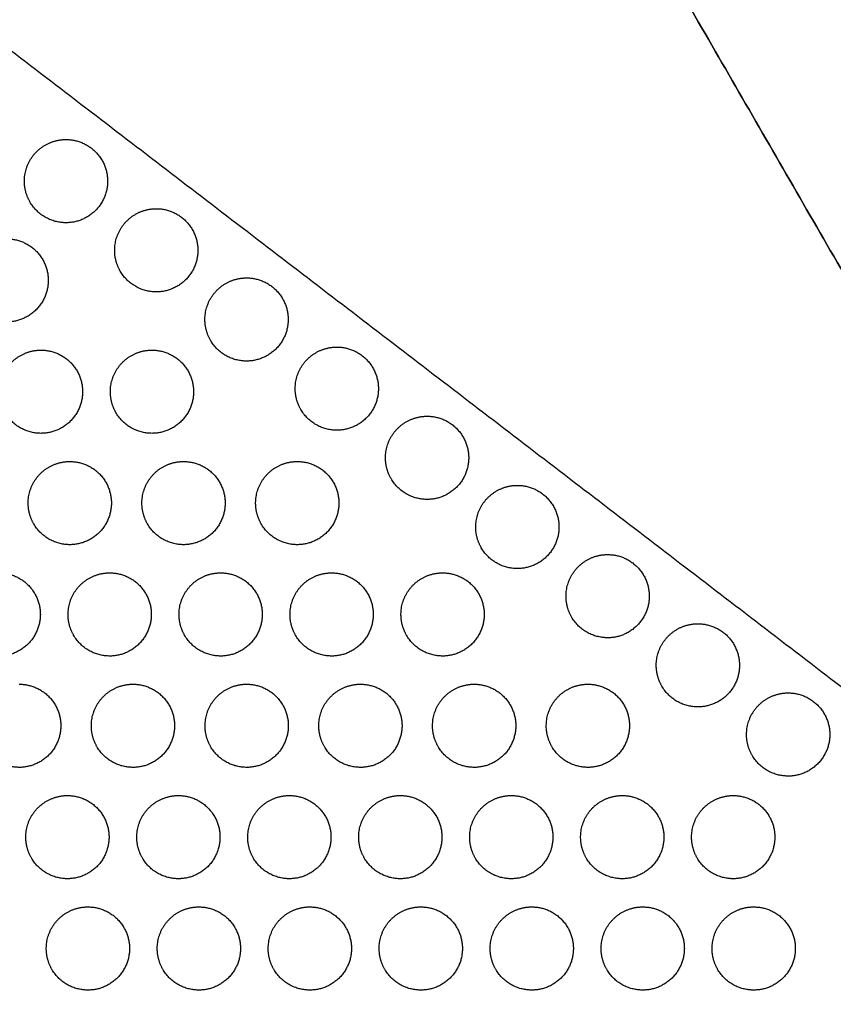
# Model space of a CAD drawing. Header units: millimetres. Extents: x -125 to 375, y 0 to 433.
# Tile 44 of 45: x 285 to 343, y 218 to 289. Entities that reach past the tile are written whole.
import ezdxf

# ---------------------------------------------------------------- set-up
doc = ezdxf.new("R2010")
doc.units = ezdxf.units.MM
doc.layers.add('Layer 01', color=18, linetype='Continuous', true_color=0x000000)

msp = doc.modelspace()

# ---------------------------------------------------------------- linework, layer by layer
at = {"layer": 'Layer 01'}
for points in [[(375, 216.506), (312.5, 324.76), (250, 433.013)], [(250, 433.013, 76), (312.5, 324.76, 76), (375, 216.506, 76)], [(375, 216.506, 76), (328.547, 252.113, 81.5), (282.095, 287.72, 87)]]:
    msp.add_open_spline(points, degree=2, dxfattribs=at)
at = {"layer": 'Layer 01', "extrusion": (-4.36714e-15, 0.152655, -0.988279)}
msp.add_rational_spline([(287.914, 279.896, 85.792), (290.914, 279.896, 85.792), (290.914, 276.896, 85.328), (290.914, 273.896, 84.865), (287.914, 273.896, 84.865), (286.182, 273.896, 84.865), (285.316, 275.396, 85.096)], [1, 0.707106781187, 1, 0.707106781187, 1, 0.807007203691, 0.868347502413], degree=2, knots=[0, 0, 0, 6.035579, 6.035579, 12.071157, 12.071157, 16.048112, 16.048112, 16.048112], dxfattribs=at)
at = {"layer": 'Layer 01', "extrusion": (-9.40278e-14, -0.152655, 0.988279)}
msp.add_rational_spline([(286.414, 279.494, 85.729), (287.11, 279.896, 85.792), (287.914, 279.896, 85.792)], [0.868347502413, 0.900099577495, 1], degree=2, dxfattribs=at)
at = {"layer": 'Layer 01', "extrusion": (-6.36009e-14, -0.152655, 0.988279)}
msp.add_rational_spline([(285.316, 275.396, 85.096), (284.914, 276.092, 85.204), (284.914, 276.896, 85.328), (284.914, 278.628, 85.596), (286.414, 279.494, 85.729)], [0.868347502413, 0.900099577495, 1, 0.807007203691, 0.868347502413], degree=2, knots=[16.048112, 16.048112, 16.048112, 18.106736, 18.106736, 21.596537, 21.596537, 21.596537], dxfattribs=at)
at = {"layer": 'Layer 01', "extrusion": (-9.14656e-17, -0.152655, 0.988279)}
msp.add_rational_spline([(294.422, 274.908, 85.021), (297.422, 274.908, 85.021), (297.422, 271.908, 84.558), (297.422, 268.908, 84.094), (294.422, 268.908, 84.094), (292.69, 268.908, 84.094), (291.824, 270.408, 84.326)], [1, 0.707106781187, 1, 0.707106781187, 1, 0.807007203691, 0.868347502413], degree=2, knots=[0, 0, 0, 6.035579, 6.035579, 12.071157, 12.071157, 16.048112, 16.048112, 16.048112], dxfattribs=at)
at = {"layer": 'Layer 01', "extrusion": (-1.59083e-14, -0.152655, 0.988279)}
msp.add_rational_spline([(292.922, 274.506, 84.959), (293.618, 274.908, 85.021), (294.422, 274.908, 85.021)], [0.868347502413, 0.900099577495, 1], degree=2, dxfattribs=at)
at = {"layer": 'Layer 01', "extrusion": (-7.68616e-15, -0.152655, 0.988279)}
msp.add_rational_spline([(291.824, 270.408, 84.326), (291.422, 271.104, 84.433), (291.422, 271.908, 84.558), (291.422, 273.64, 84.825), (292.922, 274.506, 84.959)], [0.868347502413, 0.900099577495, 1, 0.807007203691, 0.868347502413], degree=2, knots=[16.048112, 16.048112, 16.048112, 18.106736, 18.106736, 21.596537, 21.596537, 21.596537], dxfattribs=at)
at = {"layer": 'Layer 01', "extrusion": (-2.84019e-15, -0.152655, 0.988279)}
msp.add_rational_spline([(283.634, 272.738, 84.686), (286.634, 272.738, 84.686), (286.634, 269.738, 84.222), (286.634, 266.738, 83.759), (283.634, 266.738, 83.759), (281.902, 266.738, 83.759), (281.036, 268.238, 83.991)], [1, 0.707106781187, 1, 0.707106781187, 1, 0.807007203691, 0.868347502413], degree=2, knots=[0, 0, 0, 6.035579, 6.035579, 12.071157, 12.071157, 16.048112, 16.048112, 16.048112], dxfattribs=at)
at = {"layer": 'Layer 01', "extrusion": (-3.66752e-15, 0.152655, -0.988279)}
for points in [[(300.93, 269.919, 84.25), (303.93, 269.919, 84.25), (303.93, 266.919, 83.787), (303.93, 263.919, 83.324), (300.93, 263.919, 83.324), (299.198, 263.919, 83.324), (298.332, 265.419, 83.555)], [(304.016, 232.587, 78.484), (307.016, 232.587, 78.484), (307.016, 229.587, 78.02), (307.016, 226.587, 77.557), (304.016, 226.587, 77.557), (302.284, 226.587, 77.557), (301.418, 228.087, 77.789)]]:
    msp.add_rational_spline(points, [1, 0.707106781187, 1, 0.707106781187, 1, 0.807007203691, 0.868347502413], degree=2, knots=[0, 0, 0, 6.035579, 6.035579, 12.071157, 12.071157, 16.048112, 16.048112, 16.048112], dxfattribs=at)
at = {"layer": 'Layer 01', "extrusion": (6.32088e-14, -0.152655, 0.988279)}
for points in [[(299.43, 269.517, 84.188), (300.126, 269.919, 84.25), (300.93, 269.919, 84.25)], [(295.993, 224.154, 77.181), (296.689, 224.556, 77.243), (297.493, 224.556, 77.243)]]:
    msp.add_rational_spline(points, [0.868347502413, 0.900099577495, 1], degree=2, dxfattribs=at)
at = {"layer": 'Layer 01', "extrusion": (-7.41588e-14, -0.152655, 0.988279)}
msp.add_rational_spline([(298.332, 265.419, 83.555), (297.93, 266.115, 83.663), (297.93, 266.919, 83.787), (297.93, 268.651, 84.055), (299.43, 269.517, 84.188)], [0.868347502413, 0.900099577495, 1, 0.807007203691, 0.868347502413], degree=2, knots=[16.048112, 16.048112, 16.048112, 18.106736, 18.106736, 21.596537, 21.596537, 21.596537], dxfattribs=at)
at = {"layer": 'Layer 01', "extrusion": (-2.49062e-15, -0.152655, 0.988279)}
msp.add_rational_spline([(307.438, 264.931, 83.48), (310.438, 264.931, 83.48), (310.438, 261.931, 83.016), (310.438, 258.931, 82.553), (307.438, 258.931, 82.553), (305.706, 258.931, 82.553), (304.84, 260.431, 82.785)], [1, 0.707106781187, 1, 0.707106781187, 1, 0.807007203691, 0.868347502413], degree=2, knots=[0, 0, 0, 6.035579, 6.035579, 12.071157, 12.071157, 16.048112, 16.048112, 16.048112], dxfattribs=at)
at = {"layer": 'Layer 01', "extrusion": (3.49367e-14, -0.152655, 0.988279)}
msp.add_rational_spline([(305.938, 264.529, 83.418), (306.634, 264.931, 83.48), (307.438, 264.931, 83.48)], [0.868347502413, 0.900099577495, 1], degree=2, dxfattribs=at)
at = {"layer": 'Layer 01', "extrusion": (-5.00867e-14, -0.152655, 0.988279)}
msp.add_rational_spline([(283.513, 260.208, 82.75), (283.111, 260.904, 82.858), (283.111, 261.708, 82.982), (283.111, 263.44, 83.25), (284.611, 264.306, 83.383)], [0.868347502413, 0.900099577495, 1, 0.807007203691, 0.868347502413], degree=2, knots=[16.048112, 16.048112, 16.048112, 18.106736, 18.106736, 21.596537, 21.596537, 21.596537], dxfattribs=at)
at = {"layer": 'Layer 01', "extrusion": (2.17558e-15, -0.152655, 0.988279)}
msp.add_rational_spline([(286.111, 264.708, 83.445), (289.111, 264.708, 83.445), (289.111, 261.708, 82.982), (289.111, 258.708, 82.519), (286.111, 258.708, 82.519), (284.379, 258.708, 82.519), (283.513, 260.208, 82.75)], [1, 0.707106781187, 1, 0.707106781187, 1, 0.807007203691, 0.868347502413], degree=2, knots=[0, 0, 0, 6.035579, 6.035579, 12.071157, 12.071157, 16.048112, 16.048112, 16.048112], dxfattribs=at)
at = {"layer": 'Layer 01', "extrusion": (5.24051e-14, -0.152655, 0.988279)}
for points in [[(284.611, 264.306, 83.383), (285.307, 264.708, 83.445), (286.111, 264.708, 83.445)], [(305.563, 248.245, 80.903), (306.26, 248.647, 80.965), (307.063, 248.647, 80.965)]]:
    msp.add_rational_spline(points, [0.868347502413, 0.900099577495, 1], degree=2, dxfattribs=at)
at = {"layer": 'Layer 01', "extrusion": (-2.55924e-14, -0.152655, 0.988279)}
msp.add_rational_spline([(291.513, 260.208, 82.75), (291.111, 260.904, 82.858), (291.111, 261.708, 82.982), (291.111, 263.44, 83.25), (292.611, 264.306, 83.383)], [0.868347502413, 0.900099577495, 1, 0.807007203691, 0.868347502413], degree=2, knots=[16.048112, 16.048112, 16.048112, 18.106736, 18.106736, 21.596537, 21.596537, 21.596537], dxfattribs=at)
at = {"layer": 'Layer 01', "extrusion": (-1.27493e-15, -0.152655, 0.988279)}
msp.add_rational_spline([(294.111, 264.708, 83.445), (297.111, 264.708, 83.445), (297.111, 261.708, 82.982), (297.111, 258.708, 82.519), (294.111, 258.708, 82.519), (292.379, 258.708, 82.519), (291.513, 260.208, 82.75)], [1, 0.707106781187, 1, 0.707106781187, 1, 0.807007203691, 0.868347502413], degree=2, knots=[0, 0, 0, 6.035579, 6.035579, 12.071157, 12.071157, 16.048112, 16.048112, 16.048112], dxfattribs=at)
at = {"layer": 'Layer 01', "extrusion": (-3.74944e-14, -0.152655, 0.988279)}
msp.add_rational_spline([(292.611, 264.306, 83.383), (293.307, 264.708, 83.445), (294.111, 264.708, 83.445)], [0.868347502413, 0.900099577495, 1], degree=2, dxfattribs=at)
at = {"layer": 'Layer 01', "extrusion": (4.34141e-14, -0.152655, 0.988279)}
for points in [[(304.84, 260.431, 82.785), (304.438, 261.127, 82.892), (304.438, 261.931, 83.016), (304.438, 263.663, 83.284), (305.938, 264.529, 83.418)], [(304.465, 244.147, 80.27), (304.063, 244.843, 80.377), (304.063, 245.647, 80.501), (304.063, 247.379, 80.769), (305.563, 248.245, 80.903)]]:
    msp.add_rational_spline(points, [0.868347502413, 0.900099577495, 1, 0.807007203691, 0.868347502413], degree=2, knots=[16.048112, 16.048112, 16.048112, 18.106736, 18.106736, 21.596537, 21.596537, 21.596537], dxfattribs=at)
at = {"layer": 'Layer 01', "extrusion": (8.82643e-16, -0.152655, 0.988279)}
msp.add_rational_spline([(313.946, 259.942, 82.709), (316.946, 259.942, 82.709), (316.946, 256.942, 82.246), (316.946, 253.942, 81.783), (313.946, 253.942, 81.783), (312.214, 253.942, 81.783), (311.348, 255.442, 82.014)], [1, 0.707106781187, 1, 0.707106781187, 1, 0.807007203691, 0.868347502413], degree=2, knots=[0, 0, 0, 6.035579, 6.035579, 12.071157, 12.071157, 16.048112, 16.048112, 16.048112], dxfattribs=at)
at = {"layer": 'Layer 01', "extrusion": (1.08949e-13, -0.152655, 0.988279)}
msp.add_rational_spline([(312.446, 259.54, 82.647), (313.142, 259.942, 82.709), (313.946, 259.942, 82.709)], [0.868347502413, 0.900099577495, 1], degree=2, dxfattribs=at)
at = {"layer": 'Layer 01', "extrusion": (2.88865e-14, -0.152655, 0.988279)}
msp.add_rational_spline([(311.348, 255.442, 82.014), (310.946, 256.138, 82.122), (310.946, 256.942, 82.246), (310.946, 258.674, 82.513), (312.446, 259.54, 82.647)], [0.868347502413, 0.900099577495, 1, 0.807007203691, 0.868347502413], degree=2, knots=[16.048112, 16.048112, 16.048112, 18.106736, 18.106736, 21.596537, 21.596537, 21.596537], dxfattribs=at)
at = {"layer": 'Layer 01', "extrusion": (-3.23299e-15, 0.152655, -0.988279)}
msp.add_rational_spline([(288.187, 256.677, 82.205), (291.187, 256.677, 82.205), (291.187, 253.677, 81.742), (291.187, 250.677, 81.278), (288.187, 250.677, 81.278), (286.455, 250.677, 81.278), (285.589, 252.177, 81.51)], [1, 0.707106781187, 1, 0.707106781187, 1, 0.807007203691, 0.868347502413], degree=2, knots=[0, 0, 0, 6.035579, 6.035579, 12.071157, 12.071157, 16.048112, 16.048112, 16.048112], dxfattribs=at)
at = {"layer": 'Layer 01', "extrusion": (-1.2386e-13, -0.152655, 0.988279)}
msp.add_rational_spline([(286.687, 256.276, 82.143), (287.383, 256.677, 82.205), (288.187, 256.677, 82.205)], [0.868347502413, 0.900099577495, 1], degree=2, dxfattribs=at)
at = {"layer": 'Layer 01', "extrusion": (4.53337e-15, -0.152655, 0.988279)}
msp.add_rational_spline([(296.387, 256.677, 82.205), (299.387, 256.677, 82.205), (299.387, 253.677, 81.742), (299.387, 250.677, 81.278), (296.387, 250.677, 81.278), (294.655, 250.677, 81.278), (293.789, 252.177, 81.51)], [1, 0.707106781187, 1, 0.707106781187, 1, 0.807007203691, 0.868347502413], degree=2, knots=[0, 0, 0, 6.035579, 6.035579, 12.071157, 12.071157, 16.048112, 16.048112, 16.048112], dxfattribs=at)
at = {"layer": 'Layer 01', "extrusion": (-6.57664e-14, -0.152655, 0.988279)}
for points in [[(294.887, 256.276, 82.143), (295.583, 256.677, 82.205), (296.387, 256.677, 82.205)], [(291.24, 240.215, 79.662), (291.936, 240.617, 79.724), (292.74, 240.617, 79.724)]]:
    msp.add_rational_spline(points, [0.868347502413, 0.900099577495, 1], degree=2, dxfattribs=at)
at = {"layer": 'Layer 01', "extrusion": (-1.38732e-15, -0.152655, 0.988279)}
msp.add_rational_spline([(304.587, 256.677, 82.205), (307.587, 256.677, 82.205), (307.587, 253.677, 81.742), (307.587, 250.677, 81.278), (304.587, 250.677, 81.278), (302.855, 250.677, 81.278), (301.989, 252.177, 81.51)], [1, 0.707106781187, 1, 0.707106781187, 1, 0.807007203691, 0.868347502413], degree=2, knots=[0, 0, 0, 6.035579, 6.035579, 12.071157, 12.071157, 16.048112, 16.048112, 16.048112], dxfattribs=at)
at = {"layer": 'Layer 01', "extrusion": (-9.81561e-14, -0.152655, 0.988279)}
msp.add_rational_spline([(303.087, 256.276, 82.143), (303.783, 256.677, 82.205), (304.587, 256.677, 82.205)], [0.868347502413, 0.900099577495, 1], degree=2, dxfattribs=at)
at = {"layer": 'Layer 01', "extrusion": (-3.27718e-14, -0.152655, 0.988279)}
msp.add_rational_spline([(285.589, 252.177, 81.51), (285.187, 252.874, 81.618), (285.187, 253.677, 81.742), (285.187, 255.41, 82.009), (286.687, 256.276, 82.143)], [0.868347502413, 0.900099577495, 1, 0.807007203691, 0.868347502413], degree=2, knots=[16.048112, 16.048112, 16.048112, 18.106736, 18.106736, 21.596537, 21.596537, 21.596537], dxfattribs=at)
at = {"layer": 'Layer 01', "extrusion": (-1.37675e-14, -0.152655, 0.988279)}
msp.add_rational_spline([(293.789, 252.177, 81.51), (293.387, 252.874, 81.618), (293.387, 253.677, 81.742), (293.387, 255.41, 82.009), (294.887, 256.276, 82.143)], [0.868347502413, 0.900099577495, 1, 0.807007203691, 0.868347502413], degree=2, knots=[16.048112, 16.048112, 16.048112, 18.106736, 18.106736, 21.596537, 21.596537, 21.596537], dxfattribs=at)
at = {"layer": 'Layer 01', "extrusion": (-4.54413e-14, -0.152655, 0.988279)}
msp.add_rational_spline([(301.989, 252.177, 81.51), (301.587, 252.874, 81.618), (301.587, 253.677, 81.742), (301.587, 255.41, 82.009), (303.087, 256.276, 82.143)], [0.868347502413, 0.900099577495, 1, 0.807007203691, 0.868347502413], degree=2, knots=[16.048112, 16.048112, 16.048112, 18.106736, 18.106736, 21.596537, 21.596537, 21.596537], dxfattribs=at)
at = {"layer": 'Layer 01', "extrusion": (1.34035e-14, -0.152655, 0.988279)}
msp.add_rational_spline([(320.454, 254.954, 81.939), (323.454, 254.954, 81.939), (323.454, 251.954, 81.475), (323.454, 248.954, 81.012), (320.454, 248.954, 81.012), (318.722, 248.954, 81.012), (317.856, 250.454, 81.244)], [1, 0.707106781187, 1, 0.707106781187, 1, 0.807007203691, 0.868347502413], degree=2, knots=[0, 0, 0, 6.035579, 6.035579, 12.071157, 12.071157, 16.048112, 16.048112, 16.048112], dxfattribs=at)
at = {"layer": 'Layer 01', "extrusion": (-3.21032e-14, -0.152655, 0.988279)}
msp.add_rational_spline([(318.954, 254.552, 81.877), (319.65, 254.954, 81.939), (320.454, 254.954, 81.939)], [0.868347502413, 0.900099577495, 1], degree=2, dxfattribs=at)
at = {"layer": 'Layer 01', "extrusion": (-1.00511e-14, -0.152655, 0.988279)}
msp.add_rational_spline([(317.856, 250.454, 81.244), (317.454, 251.15, 81.351), (317.454, 251.954, 81.475), (317.454, 253.686, 81.743), (318.954, 254.552, 81.877)], [0.868347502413, 0.900099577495, 1, 0.807007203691, 0.868347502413], degree=2, knots=[16.048112, 16.048112, 16.048112, 18.106736, 18.106736, 21.596537, 21.596537, 21.596537], dxfattribs=at)
at = {"layer": 'Layer 01', "extrusion": (-3.51548e-15, -0.152655, 0.988279)}
msp.add_rational_spline([(326.962, 249.965, 81.168), (329.962, 249.965, 81.168), (329.962, 246.965, 80.705), (329.962, 243.965, 80.241), (326.962, 243.965, 80.241), (325.23, 243.965, 80.241), (324.364, 245.465, 80.473)], [1, 0.707106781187, 1, 0.707106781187, 1, 0.807007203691, 0.868347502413], degree=2, knots=[0, 0, 0, 6.035579, 6.035579, 12.071157, 12.071157, 16.048112, 16.048112, 16.048112], dxfattribs=at)
at = {"layer": 'Layer 01', "extrusion": (-9.27543e-14, -0.152655, 0.988279)}
msp.add_rational_spline([(325.462, 249.563, 81.106), (326.158, 249.965, 81.168), (326.962, 249.965, 81.168)], [0.868347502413, 0.900099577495, 1], degree=2, dxfattribs=at)
at = {"layer": 'Layer 01', "extrusion": (-5.6506e-14, -0.152655, 0.988279)}
for points in [[(324.364, 245.465, 80.473), (323.962, 246.161, 80.581), (323.962, 246.965, 80.705), (323.962, 248.697, 80.972), (325.462, 249.563, 81.106)], [(285.418, 228.087, 77.789), (285.016, 228.783, 77.896), (285.016, 229.587, 78.02), (285.016, 231.319, 78.288), (286.516, 232.185, 78.422)]]:
    msp.add_rational_spline(points, [0.868347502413, 0.900099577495, 1, 0.807007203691, 0.868347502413], degree=2, knots=[16.048112, 16.048112, 16.048112, 18.106736, 18.106736, 21.596537, 21.596537, 21.596537], dxfattribs=at)
at = {"layer": 'Layer 01', "extrusion": (3.22743e-15, -0.152655, 0.988279)}
msp.add_rational_spline([(283.063, 248.647, 80.965), (286.063, 248.647, 80.965), (286.063, 245.647, 80.501), (286.063, 242.647, 80.038), (283.063, 242.647, 80.038), (281.331, 242.647, 80.038), (280.465, 244.147, 80.27)], [1, 0.707106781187, 1, 0.707106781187, 1, 0.807007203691, 0.868347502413], degree=2, knots=[0, 0, 0, 6.035579, 6.035579, 12.071157, 12.071157, 16.048112, 16.048112, 16.048112], dxfattribs=at)
at = {"layer": 'Layer 01', "extrusion": (-1.83376e-15, 0.152655, -0.988279)}
msp.add_rational_spline([(291.063, 248.647, 80.965), (294.063, 248.647, 80.965), (294.063, 245.647, 80.501), (294.063, 242.647, 80.038), (291.063, 242.647, 80.038), (289.331, 242.647, 80.038), (288.465, 244.147, 80.27)], [1, 0.707106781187, 1, 0.707106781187, 1, 0.807007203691, 0.868347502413], degree=2, knots=[0, 0, 0, 6.035579, 6.035579, 12.071157, 12.071157, 16.048112, 16.048112, 16.048112], dxfattribs=at)
at = {"layer": 'Layer 01', "extrusion": (5.40182e-15, -0.152655, 0.988279)}
msp.add_rational_spline([(289.563, 248.245, 80.903), (290.26, 248.647, 80.965), (291.063, 248.647, 80.965)], [0.868347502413, 0.900099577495, 1], degree=2, dxfattribs=at)
at = {"layer": 'Layer 01', "extrusion": (-7.33505e-15, 0.152655, -0.988279)}
msp.add_rational_spline([(299.063, 248.647, 80.965), (302.063, 248.647, 80.965), (302.063, 245.647, 80.501), (302.063, 242.647, 80.038), (299.063, 242.647, 80.038), (297.331, 242.647, 80.038), (296.465, 244.147, 80.27)], [1, 0.707106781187, 1, 0.707106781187, 1, 0.807007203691, 0.868347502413], degree=2, knots=[0, 0, 0, 6.035579, 6.035579, 12.071157, 12.071157, 16.048112, 16.048112, 16.048112], dxfattribs=at)
at = {"layer": 'Layer 01', "extrusion": (7.40018e-14, -0.152655, 0.988279)}
msp.add_rational_spline([(297.563, 248.245, 80.903), (298.26, 248.647, 80.965), (299.063, 248.647, 80.965)], [0.868347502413, 0.900099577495, 1], degree=2, dxfattribs=at)
at = {"layer": 'Layer 01', "extrusion": (4.75185e-15, -0.152655, 0.988279)}
msp.add_rational_spline([(307.063, 248.647, 80.965), (310.063, 248.647, 80.965), (310.063, 245.647, 80.501), (310.063, 242.647, 80.038), (307.063, 242.647, 80.038), (305.331, 242.647, 80.038), (304.465, 244.147, 80.27)], [1, 0.707106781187, 1, 0.707106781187, 1, 0.807007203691, 0.868347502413], degree=2, knots=[0, 0, 0, 6.035579, 6.035579, 12.071157, 12.071157, 16.048112, 16.048112, 16.048112], dxfattribs=at)
at = {"layer": 'Layer 01', "extrusion": (2.98741e-15, -0.152655, 0.988279)}
msp.add_rational_spline([(315.063, 248.647, 80.965), (318.063, 248.647, 80.965), (318.063, 245.647, 80.501), (318.063, 242.647, 80.038), (315.063, 242.647, 80.038), (313.331, 242.647, 80.038), (312.465, 244.147, 80.27)], [1, 0.707106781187, 1, 0.707106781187, 1, 0.807007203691, 0.868347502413], degree=2, knots=[0, 0, 0, 6.035579, 6.035579, 12.071157, 12.071157, 16.048112, 16.048112, 16.048112], dxfattribs=at)
at = {"layer": 'Layer 01', "extrusion": (3.23897e-14, -0.152655, 0.988279)}
msp.add_rational_spline([(313.563, 248.245, 80.903), (314.26, 248.647, 80.965), (315.063, 248.647, 80.965)], [0.868347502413, 0.900099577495, 1], degree=2, dxfattribs=at)
at = {"layer": 'Layer 01', "extrusion": (4.65393e-14, -0.152655, 0.988279)}
msp.add_rational_spline([(288.465, 244.147, 80.27), (288.063, 244.843, 80.377), (288.063, 245.647, 80.501), (288.063, 247.379, 80.769), (289.563, 248.245, 80.903)], [0.868347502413, 0.900099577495, 1, 0.807007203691, 0.868347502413], degree=2, knots=[16.048112, 16.048112, 16.048112, 18.106736, 18.106736, 21.596537, 21.596537, 21.596537], dxfattribs=at)
at = {"layer": 'Layer 01', "extrusion": (3.98667e-14, -0.152655, 0.988279)}
msp.add_rational_spline([(296.465, 244.147, 80.27), (296.063, 244.843, 80.377), (296.063, 245.647, 80.501), (296.063, 247.379, 80.769), (297.563, 248.245, 80.903)], [0.868347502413, 0.900099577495, 1, 0.807007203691, 0.868347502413], degree=2, knots=[16.048112, 16.048112, 16.048112, 18.106736, 18.106736, 21.596537, 21.596537, 21.596537], dxfattribs=at)
at = {"layer": 'Layer 01', "extrusion": (2.20449e-14, -0.152655, 0.988279)}
msp.add_rational_spline([(312.465, 244.147, 80.27), (312.063, 244.843, 80.377), (312.063, 245.647, 80.501), (312.063, 247.379, 80.769), (313.563, 248.245, 80.903)], [0.868347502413, 0.900099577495, 1, 0.807007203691, 0.868347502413], degree=2, knots=[16.048112, 16.048112, 16.048112, 18.106736, 18.106736, 21.596537, 21.596537, 21.596537], dxfattribs=at)
at = {"layer": 'Layer 01', "extrusion": (-8.78418e-15, -0.152655, 0.988279)}
msp.add_rational_spline([(330.872, 240.477, 79.703), (330.47, 241.173, 79.81), (330.47, 241.977, 79.934), (330.47, 243.709, 80.202), (331.97, 244.575, 80.336)], [0.868347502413, 0.900099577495, 1, 0.807007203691, 0.868347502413], degree=2, knots=[16.048112, 16.048112, 16.048112, 18.106736, 18.106736, 21.596537, 21.596537, 21.596537], dxfattribs=at)
at = {"layer": 'Layer 01', "extrusion": (8.70626e-15, -0.152655, 0.988279)}
msp.add_rational_spline([(333.47, 244.977, 80.398), (336.47, 244.977, 80.398), (336.47, 241.977, 79.934), (336.47, 238.977, 79.471), (333.47, 238.977, 79.471), (331.738, 238.977, 79.471), (330.872, 240.477, 79.703)], [1, 0.707106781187, 1, 0.707106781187, 1, 0.807007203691, 0.868347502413], degree=2, knots=[0, 0, 0, 6.035579, 6.035579, 12.071157, 12.071157, 16.048112, 16.048112, 16.048112], dxfattribs=at)
at = {"layer": 'Layer 01', "extrusion": (9.55985e-14, -0.152655, 0.988279)}
msp.add_rational_spline([(331.97, 244.575, 80.336), (332.666, 244.977, 80.398), (333.47, 244.977, 80.398)], [0.868347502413, 0.900099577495, 1], degree=2, dxfattribs=at)
at = {"layer": 'Layer 01', "extrusion": (1.58423e-16, -0.152655, 0.988279)}
for points in [[(284.54, 240.617, 79.724), (287.54, 240.617, 79.724), (287.54, 237.617, 79.261), (287.54, 234.617, 78.797), (284.54, 234.617, 78.797), (282.808, 234.617, 78.797), (281.942, 236.117, 79.029)], [(309.14, 240.617, 79.724), (312.14, 240.617, 79.724), (312.14, 237.617, 79.261), (312.14, 234.617, 78.797), (309.14, 234.617, 78.797), (307.408, 234.617, 78.797), (306.542, 236.117, 79.029)]]:
    msp.add_rational_spline(points, [1, 0.707106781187, 1, 0.707106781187, 1, 0.807007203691, 0.868347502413], degree=2, knots=[0, 0, 0, 6.035579, 6.035579, 12.071157, 12.071157, 16.048112, 16.048112, 16.048112], dxfattribs=at)
at = {"layer": 'Layer 01', "extrusion": (-1.41898e-14, -0.152655, 0.988279)}
msp.add_rational_spline([(290.142, 236.117, 79.029), (289.74, 236.813, 79.137), (289.74, 237.617, 79.261), (289.74, 239.349, 79.528), (291.24, 240.215, 79.662)], [0.868347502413, 0.900099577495, 1, 0.807007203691, 0.868347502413], degree=2, knots=[16.048112, 16.048112, 16.048112, 18.106736, 18.106736, 21.596537, 21.596537, 21.596537], dxfattribs=at)
at = {"layer": 'Layer 01', "extrusion": (-2.75064e-15, 0.152655, -0.988279)}
msp.add_rational_spline([(292.74, 240.617, 79.724), (295.74, 240.617, 79.724), (295.74, 237.617, 79.261), (295.74, 234.617, 78.797), (292.74, 234.617, 78.797), (291.008, 234.617, 78.797), (290.142, 236.117, 79.029)], [1, 0.707106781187, 1, 0.707106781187, 1, 0.807007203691, 0.868347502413], degree=2, knots=[0, 0, 0, 6.035579, 6.035579, 12.071157, 12.071157, 16.048112, 16.048112, 16.048112], dxfattribs=at)
at = {"layer": 'Layer 01', "extrusion": (-1.69771e-14, -0.152655, 0.988279)}
msp.add_rational_spline([(298.342, 236.117, 79.029), (297.94, 236.813, 79.137), (297.94, 237.617, 79.261), (297.94, 239.349, 79.528), (299.44, 240.215, 79.662)], [0.868347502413, 0.900099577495, 1, 0.807007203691, 0.868347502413], degree=2, knots=[16.048112, 16.048112, 16.048112, 18.106736, 18.106736, 21.596537, 21.596537, 21.596537], dxfattribs=at)
at = {"layer": 'Layer 01', "extrusion": (1.76965e-15, -0.152655, 0.988279)}
msp.add_rational_spline([(300.94, 240.617, 79.724), (303.94, 240.617, 79.724), (303.94, 237.617, 79.261), (303.94, 234.617, 78.797), (300.94, 234.617, 78.797), (299.208, 234.617, 78.797), (298.342, 236.117, 79.029)], [1, 0.707106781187, 1, 0.707106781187, 1, 0.807007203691, 0.868347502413], degree=2, knots=[0, 0, 0, 6.035579, 6.035579, 12.071157, 12.071157, 16.048112, 16.048112, 16.048112], dxfattribs=at)
at = {"layer": 'Layer 01', "extrusion": (-3.87891e-14, -0.152655, 0.988279)}
msp.add_rational_spline([(299.44, 240.215, 79.662), (300.136, 240.617, 79.724), (300.94, 240.617, 79.724)], [0.868347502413, 0.900099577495, 1], degree=2, dxfattribs=at)
at = {"layer": 'Layer 01', "extrusion": (-4.46811e-14, -0.152655, 0.988279)}
msp.add_rational_spline([(306.542, 236.117, 79.029), (306.14, 236.813, 79.137), (306.14, 237.617, 79.261), (306.14, 239.349, 79.528), (307.64, 240.215, 79.662)], [0.868347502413, 0.900099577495, 1, 0.807007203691, 0.868347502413], degree=2, knots=[16.048112, 16.048112, 16.048112, 18.106736, 18.106736, 21.596537, 21.596537, 21.596537], dxfattribs=at)
at = {"layer": 'Layer 01', "extrusion": (-7.52859e-14, -0.152655, 0.988279)}
msp.add_rational_spline([(307.64, 240.215, 79.662), (308.336, 240.617, 79.724), (309.14, 240.617, 79.724)], [0.868347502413, 0.900099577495, 1], degree=2, dxfattribs=at)
at = {"layer": 'Layer 01', "extrusion": (-5.7604e-14, -0.152655, 0.988279)}
for points in [[(314.742, 236.117, 79.029), (314.34, 236.813, 79.137), (314.34, 237.617, 79.261), (314.34, 239.349, 79.528), (315.84, 240.215, 79.662)], [(293.418, 228.087, 77.789), (293.016, 228.783, 77.896), (293.016, 229.587, 78.02), (293.016, 231.319, 78.288), (294.516, 232.185, 78.422)]]:
    msp.add_rational_spline(points, [0.868347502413, 0.900099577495, 1, 0.807007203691, 0.868347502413], degree=2, knots=[16.048112, 16.048112, 16.048112, 18.106736, 18.106736, 21.596537, 21.596537, 21.596537], dxfattribs=at)
at = {"layer": 'Layer 01', "extrusion": (4.83924e-15, -0.152655, 0.988279)}
msp.add_rational_spline([(317.34, 240.617, 79.724), (320.34, 240.617, 79.724), (320.34, 237.617, 79.261), (320.34, 234.617, 78.797), (317.34, 234.617, 78.797), (315.608, 234.617, 78.797), (314.742, 236.117, 79.029)], [1, 0.707106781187, 1, 0.707106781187, 1, 0.807007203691, 0.868347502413], degree=2, knots=[0, 0, 0, 6.035579, 6.035579, 12.071157, 12.071157, 16.048112, 16.048112, 16.048112], dxfattribs=at)
at = {"layer": 'Layer 01', "extrusion": (-8.19613e-14, -0.152655, 0.988279)}
msp.add_rational_spline([(315.84, 240.215, 79.662), (316.536, 240.617, 79.724), (317.34, 240.617, 79.724)], [0.868347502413, 0.900099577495, 1], degree=2, dxfattribs=at)
at = {"layer": 'Layer 01', "extrusion": (-2.32274e-14, -0.152655, 0.988279)}
msp.add_rational_spline([(322.942, 236.117, 79.029), (322.54, 236.813, 79.137), (322.54, 237.617, 79.261), (322.54, 239.349, 79.528), (324.04, 240.215, 79.662)], [0.868347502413, 0.900099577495, 1, 0.807007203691, 0.868347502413], degree=2, knots=[16.048112, 16.048112, 16.048112, 18.106736, 18.106736, 21.596537, 21.596537, 21.596537], dxfattribs=at)
at = {"layer": 'Layer 01', "extrusion": (-3.47377e-15, -0.152655, 0.988279)}
for points in [[(325.54, 240.617, 79.724), (328.54, 240.617, 79.724), (328.54, 237.617, 79.261), (328.54, 234.617, 78.797), (325.54, 234.617, 78.797), (323.808, 234.617, 78.797), (322.942, 236.117, 79.029)], [(328.016, 232.587, 78.484), (331.016, 232.587, 78.484), (331.016, 229.587, 78.02), (331.016, 226.587, 77.557), (328.016, 226.587, 77.557), (326.284, 226.587, 77.557), (325.418, 228.087, 77.789)]]:
    msp.add_rational_spline(points, [1, 0.707106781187, 1, 0.707106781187, 1, 0.807007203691, 0.868347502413], degree=2, knots=[0, 0, 0, 6.035579, 6.035579, 12.071157, 12.071157, 16.048112, 16.048112, 16.048112], dxfattribs=at)
at = {"layer": 'Layer 01', "extrusion": (-9.40384e-14, -0.152655, 0.988279)}
msp.add_rational_spline([(324.04, 240.215, 79.662), (324.736, 240.617, 79.724), (325.54, 240.617, 79.724)], [0.868347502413, 0.900099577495, 1], degree=2, dxfattribs=at)
at = {"layer": 'Layer 01', "extrusion": (3.54746e-15, -0.152655, 0.988279)}
msp.add_rational_spline([(337.38, 235.488, 78.932), (336.978, 236.184, 79.04), (336.978, 236.988, 79.164), (336.978, 238.72, 79.431), (338.478, 239.586, 79.565)], [0.868347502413, 0.900099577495, 1, 0.807007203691, 0.868347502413], degree=2, knots=[16.048112, 16.048112, 16.048112, 18.106736, 18.106736, 21.596537, 21.596537, 21.596537], dxfattribs=at)
at = {"layer": 'Layer 01', "extrusion": (-3.88887e-15, -0.152655, 0.988279)}
msp.add_rational_spline([(339.978, 239.988, 79.627), (342.978, 239.988, 79.627), (342.978, 236.988, 79.164), (342.978, 233.988, 78.7), (339.978, 233.988, 78.7), (338.246, 233.988, 78.7), (337.38, 235.488, 78.932)], [1, 0.707106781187, 1, 0.707106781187, 1, 0.807007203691, 0.868347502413], degree=2, knots=[0, 0, 0, 6.035579, 6.035579, 12.071157, 12.071157, 16.048112, 16.048112, 16.048112], dxfattribs=at)
at = {"layer": 'Layer 01', "extrusion": (3.62209e-14, -0.152655, 0.988279)}
for points in [[(338.478, 239.586, 79.565), (339.175, 239.988, 79.627), (339.978, 239.988, 79.627)], [(327.993, 224.154, 77.181), (328.689, 224.556, 77.243), (329.493, 224.556, 77.243)]]:
    msp.add_rational_spline(points, [0.868347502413, 0.900099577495, 1], degree=2, dxfattribs=at)
at = {"layer": 'Layer 01', "extrusion": (5.81146e-15, -0.152655, 0.988279)}
msp.add_rational_spline([(288.016, 232.587, 78.484), (291.016, 232.587, 78.484), (291.016, 229.587, 78.02), (291.016, 226.587, 77.557), (288.016, 226.587, 77.557), (286.284, 226.587, 77.557), (285.418, 228.087, 77.789)], [1, 0.707106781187, 1, 0.707106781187, 1, 0.807007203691, 0.868347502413], degree=2, knots=[0, 0, 0, 6.035579, 6.035579, 12.071157, 12.071157, 16.048112, 16.048112, 16.048112], dxfattribs=at)
at = {"layer": 'Layer 01', "extrusion": (-5.90911e-14, -0.152655, 0.988279)}
msp.add_rational_spline([(286.516, 232.185, 78.422), (287.212, 232.587, 78.484), (288.016, 232.587, 78.484)], [0.868347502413, 0.900099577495, 1], degree=2, dxfattribs=at)
at = {"layer": 'Layer 01', "extrusion": (4.39688e-15, -0.152655, 0.988279)}
for points in [[(296.016, 232.587, 78.484), (299.016, 232.587, 78.484), (299.016, 229.587, 78.02), (299.016, 226.587, 77.557), (296.016, 226.587, 77.557), (294.284, 226.587, 77.557), (293.418, 228.087, 77.789)], [(320.016, 232.587, 78.484), (323.016, 232.587, 78.484), (323.016, 229.587, 78.02), (323.016, 226.587, 77.557), (320.016, 226.587, 77.557), (318.284, 226.587, 77.557), (317.418, 228.087, 77.789)]]:
    msp.add_rational_spline(points, [1, 0.707106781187, 1, 0.707106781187, 1, 0.807007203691, 0.868347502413], degree=2, knots=[0, 0, 0, 6.035579, 6.035579, 12.071157, 12.071157, 16.048112, 16.048112, 16.048112], dxfattribs=at)
at = {"layer": 'Layer 01', "extrusion": (-3.7505e-14, -0.152655, 0.988279)}
msp.add_rational_spline([(294.516, 232.185, 78.422), (295.212, 232.587, 78.484), (296.016, 232.587, 78.484)], [0.868347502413, 0.900099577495, 1], degree=2, dxfattribs=at)
at = {"layer": 'Layer 01', "extrusion": (-8.06877e-14, -0.152655, 0.988279)}
msp.add_rational_spline([(302.516, 232.185, 78.422), (303.212, 232.587, 78.484), (304.016, 232.587, 78.484)], [0.868347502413, 0.900099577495, 1], degree=2, dxfattribs=at)
at = {"layer": 'Layer 01', "extrusion": (-2.57801e-15, -0.152655, 0.988279)}
msp.add_rational_spline([(312.016, 232.587, 78.484), (315.016, 232.587, 78.484), (315.016, 229.587, 78.02), (315.016, 226.587, 77.557), (312.016, 226.587, 77.557), (310.284, 226.587, 77.557), (309.418, 228.087, 77.789)], [1, 0.707106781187, 1, 0.707106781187, 1, 0.807007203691, 0.868347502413], degree=2, knots=[0, 0, 0, 6.035579, 6.035579, 12.071157, 12.071157, 16.048112, 16.048112, 16.048112], dxfattribs=at)
at = {"layer": 'Layer 01', "extrusion": (-6.44929e-14, -0.152655, 0.988279)}
msp.add_rational_spline([(310.516, 232.185, 78.422), (311.212, 232.587, 78.484), (312.016, 232.587, 78.484)], [0.868347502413, 0.900099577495, 1], degree=2, dxfattribs=at)
at = {"layer": 'Layer 01', "extrusion": (-6.5777e-14, -0.152655, 0.988279)}
msp.add_rational_spline([(318.516, 232.185, 78.422), (319.212, 232.587, 78.484), (320.016, 232.587, 78.484)], [0.868347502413, 0.900099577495, 1], degree=2, dxfattribs=at)
at = {"layer": 'Layer 01', "extrusion": (-4.8298e-14, -0.152655, 0.988279)}
msp.add_rational_spline([(326.516, 232.185, 78.422), (327.212, 232.587, 78.484), (328.016, 232.587, 78.484)], [0.868347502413, 0.900099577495, 1], degree=2, dxfattribs=at)
at = {"layer": 'Layer 01', "extrusion": (5.57113e-15, -0.152655, 0.988279)}
msp.add_rational_spline([(336.016, 232.587, 78.484), (339.016, 232.587, 78.484), (339.016, 229.587, 78.02), (339.016, 226.587, 77.557), (336.016, 226.587, 77.557), (334.284, 226.587, 77.557), (333.418, 228.087, 77.789)], [1, 0.707106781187, 1, 0.707106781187, 1, 0.807007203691, 0.868347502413], degree=2, knots=[0, 0, 0, 6.035579, 6.035579, 12.071157, 12.071157, 16.048112, 16.048112, 16.048112], dxfattribs=at)
at = {"layer": 'Layer 01', "extrusion": (4.98581e-14, -0.152655, 0.988279)}
msp.add_rational_spline([(334.516, 232.185, 78.422), (335.212, 232.587, 78.484), (336.016, 232.587, 78.484)], [0.868347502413, 0.900099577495, 1], degree=2, dxfattribs=at)
at = {"layer": 'Layer 01', "extrusion": (-7.77062e-14, -0.152655, 0.988279)}
msp.add_rational_spline([(301.418, 228.087, 77.789), (301.016, 228.783, 77.896), (301.016, 229.587, 78.02), (301.016, 231.319, 78.288), (302.516, 232.185, 78.422)], [0.868347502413, 0.900099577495, 1, 0.807007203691, 0.868347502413], degree=2, knots=[16.048112, 16.048112, 16.048112, 18.106736, 18.106736, 21.596537, 21.596537, 21.596537], dxfattribs=at)
at = {"layer": 'Layer 01', "extrusion": (-2.59302e-14, -0.152655, 0.988279)}
msp.add_rational_spline([(309.418, 228.087, 77.789), (309.016, 228.783, 77.896), (309.016, 229.587, 78.02), (309.016, 231.319, 78.288), (310.516, 232.185, 78.422)], [0.868347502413, 0.900099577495, 1, 0.807007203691, 0.868347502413], degree=2, knots=[16.048112, 16.048112, 16.048112, 18.106736, 18.106736, 21.596537, 21.596537, 21.596537], dxfattribs=at)
at = {"layer": 'Layer 01', "extrusion": (-5.0678e-14, -0.152655, 0.988279)}
msp.add_rational_spline([(317.418, 228.087, 77.789), (317.016, 228.783, 77.896), (317.016, 229.587, 78.02), (317.016, 231.319, 78.288), (318.516, 232.185, 78.422)], [0.868347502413, 0.900099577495, 1, 0.807007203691, 0.868347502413], degree=2, knots=[16.048112, 16.048112, 16.048112, 18.106736, 18.106736, 21.596537, 21.596537, 21.596537], dxfattribs=at)
at = {"layer": 'Layer 01', "extrusion": (-6.5628e-14, -0.152655, 0.988279)}
msp.add_rational_spline([(325.418, 228.087, 77.789), (325.016, 228.783, 77.896), (325.016, 229.587, 78.02), (325.016, 231.319, 78.288), (326.516, 232.185, 78.422)], [0.868347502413, 0.900099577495, 1, 0.807007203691, 0.868347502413], degree=2, knots=[16.048112, 16.048112, 16.048112, 18.106736, 18.106736, 21.596537, 21.596537, 21.596537], dxfattribs=at)
at = {"layer": 'Layer 01', "extrusion": (2.62681e-14, -0.152655, 0.988279)}
msp.add_rational_spline([(333.418, 228.087, 77.789), (333.016, 228.783, 77.896), (333.016, 229.587, 78.02), (333.016, 231.319, 78.288), (334.516, 232.185, 78.422)], [0.868347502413, 0.900099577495, 1, 0.807007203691, 0.868347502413], degree=2, knots=[16.048112, 16.048112, 16.048112, 18.106736, 18.106736, 21.596537, 21.596537, 21.596537], dxfattribs=at)
at = {"layer": 'Layer 01', "extrusion": (-1.49612e-15, -0.152655, 0.988279)}
msp.add_rational_spline([(289.493, 224.556, 77.243), (292.493, 224.556, 77.243), (292.493, 221.556, 76.78), (292.493, 218.556, 76.317), (289.493, 218.556, 76.317), (287.761, 218.556, 76.317), (286.895, 220.056, 76.548)], [1, 0.707106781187, 1, 0.707106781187, 1, 0.807007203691, 0.868347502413], degree=2, knots=[0, 0, 0, 6.035579, 6.035579, 12.071157, 12.071157, 16.048112, 16.048112, 16.048112], dxfattribs=at)
at = {"layer": 'Layer 01', "extrusion": (6.86106e-14, -0.152655, 0.988279)}
msp.add_rational_spline([(287.993, 224.154, 77.181), (288.689, 224.556, 77.243), (289.493, 224.556, 77.243)], [0.868347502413, 0.900099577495, 1], degree=2, dxfattribs=at)
at = {"layer": 'Layer 01', "extrusion": (6.04086e-15, -0.152655, 0.988279)}
msp.add_rational_spline([(297.493, 224.556, 77.243), (300.493, 224.556, 77.243), (300.493, 221.556, 76.78), (300.493, 218.556, 76.317), (297.493, 218.556, 76.317), (295.761, 218.556, 76.317), (294.895, 220.056, 76.548)], [1, 0.707106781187, 1, 0.707106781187, 1, 0.807007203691, 0.868347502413], degree=2, knots=[0, 0, 0, 6.035579, 6.035579, 12.071157, 12.071157, 16.048112, 16.048112, 16.048112], dxfattribs=at)
at = {"layer": 'Layer 01', "extrusion": (-1.94443e-15, -0.152655, 0.988279)}
msp.add_rational_spline([(305.493, 224.556, 77.243), (308.493, 224.556, 77.243), (308.493, 221.556, 76.78), (308.493, 218.556, 76.317), (305.493, 218.556, 76.317), (303.761, 218.556, 76.317), (302.895, 220.056, 76.548)], [1, 0.707106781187, 1, 0.707106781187, 1, 0.807007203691, 0.868347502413], degree=2, knots=[0, 0, 0, 6.035579, 6.035579, 12.071157, 12.071157, 16.048112, 16.048112, 16.048112], dxfattribs=at)
at = {"layer": 'Layer 01', "extrusion": (1.46348e-14, -0.152655, 0.988279)}
msp.add_rational_spline([(303.993, 224.154, 77.181), (304.689, 224.556, 77.243), (305.493, 224.556, 77.243)], [0.868347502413, 0.900099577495, 1], degree=2, dxfattribs=at)
at = {"layer": 'Layer 01', "extrusion": (9.51462e-15, -0.152655, 0.988279)}
for points in [[(313.493, 224.556, 77.243), (316.493, 224.556, 77.243), (316.493, 221.556, 76.78), (316.493, 218.556, 76.317), (313.493, 218.556, 76.317), (311.761, 218.556, 76.317), (310.895, 220.056, 76.548)], [(321.493, 224.556, 77.243), (324.493, 224.556, 77.243), (324.493, 221.556, 76.78), (324.493, 218.556, 76.317), (321.493, 218.556, 76.317), (319.761, 218.556, 76.317), (318.895, 220.056, 76.548)]]:
    msp.add_rational_spline(points, [1, 0.707106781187, 1, 0.707106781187, 1, 0.807007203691, 0.868347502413], degree=2, knots=[0, 0, 0, 6.035579, 6.035579, 12.071157, 12.071157, 16.048112, 16.048112, 16.048112], dxfattribs=at)
at = {"layer": 'Layer 01', "extrusion": (3.08297e-14, -0.152655, 0.988279)}
msp.add_rational_spline([(311.993, 224.154, 77.181), (312.689, 224.556, 77.243), (313.493, 224.556, 77.243)], [0.868347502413, 0.900099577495, 1], degree=2, dxfattribs=at)
at = {"layer": 'Layer 01', "extrusion": (4.16121e-14, -0.152655, 0.988279)}
msp.add_rational_spline([(319.993, 224.154, 77.181), (320.689, 224.556, 77.243), (321.493, 224.556, 77.243)], [0.868347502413, 0.900099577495, 1], degree=2, dxfattribs=at)
at = {"layer": 'Layer 01', "extrusion": (3.45192e-15, -0.152655, 0.988279)}
msp.add_rational_spline([(329.493, 224.556, 77.243), (332.493, 224.556, 77.243), (332.493, 221.556, 76.78), (332.493, 218.556, 76.317), (329.493, 218.556, 76.317), (327.761, 218.556, 76.317), (326.895, 220.056, 76.548)], [1, 0.707106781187, 1, 0.707106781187, 1, 0.807007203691, 0.868347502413], degree=2, knots=[0, 0, 0, 6.035579, 6.035579, 12.071157, 12.071157, 16.048112, 16.048112, 16.048112], dxfattribs=at)
at = {"layer": 'Layer 01', "extrusion": (8.1852e-15, -0.152655, 0.988279)}
msp.add_rational_spline([(337.493, 224.556, 77.243), (340.493, 224.556, 77.243), (340.493, 221.556, 76.78), (340.493, 218.556, 76.317), (337.493, 218.556, 76.317), (335.761, 218.556, 76.317), (334.895, 220.056, 76.548)], [1, 0.707106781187, 1, 0.707106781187, 1, 0.807007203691, 0.868347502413], degree=2, knots=[0, 0, 0, 6.035579, 6.035579, 12.071157, 12.071157, 16.048112, 16.048112, 16.048112], dxfattribs=at)
at = {"layer": 'Layer 01', "extrusion": (5.65334e-14, -0.152655, 0.988279)}
msp.add_rational_spline([(335.993, 224.154, 77.181), (336.689, 224.556, 77.243), (337.493, 224.556, 77.243)], [0.868347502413, 0.900099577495, 1], degree=2, dxfattribs=at)
at = {"layer": 'Layer 01', "extrusion": (2.70283e-15, -0.152655, 0.988279)}
msp.add_rational_spline([(286.895, 220.056, 76.548), (286.493, 220.753, 76.656), (286.493, 221.556, 76.78), (286.493, 223.288, 77.048), (287.993, 224.154, 77.181)], [0.868347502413, 0.900099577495, 1, 0.807007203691, 0.868347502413], degree=2, knots=[16.048112, 16.048112, 16.048112, 18.106736, 18.106736, 21.596537, 21.596537, 21.596537], dxfattribs=at)
at = {"layer": 'Layer 01', "extrusion": (4.70461e-14, -0.152655, 0.988279)}
msp.add_rational_spline([(294.895, 220.056, 76.548), (294.493, 220.753, 76.656), (294.493, 221.556, 76.78), (294.493, 223.288, 77.048), (295.993, 224.154, 77.181)], [0.868347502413, 0.900099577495, 1, 0.807007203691, 0.868347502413], degree=2, knots=[16.048112, 16.048112, 16.048112, 18.106736, 18.106736, 21.596537, 21.596537, 21.596537], dxfattribs=at)
at = {"layer": 'Layer 01', "extrusion": (2.44944e-14, -0.152655, 0.988279)}
msp.add_rational_spline([(302.895, 220.056, 76.548), (302.493, 220.753, 76.656), (302.493, 221.556, 76.78), (302.493, 223.288, 77.048), (303.993, 224.154, 77.181)], [0.868347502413, 0.900099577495, 1, 0.807007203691, 0.868347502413], degree=2, knots=[16.048112, 16.048112, 16.048112, 18.106736, 18.106736, 21.596537, 21.596537, 21.596537], dxfattribs=at)
at = {"layer": 'Layer 01', "extrusion": (6.03913e-14, -0.152655, 0.988279)}
msp.add_rational_spline([(310.895, 220.056, 76.548), (310.493, 220.753, 76.656), (310.493, 221.556, 76.78), (310.493, 223.288, 77.048), (311.993, 224.154, 77.181)], [0.868347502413, 0.900099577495, 1, 0.807007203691, 0.868347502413], degree=2, knots=[16.048112, 16.048112, 16.048112, 18.106736, 18.106736, 21.596537, 21.596537, 21.596537], dxfattribs=at)
at = {"layer": 'Layer 01', "extrusion": (1.68927e-14, -0.152655, 0.988279)}
msp.add_rational_spline([(318.895, 220.056, 76.548), (318.493, 220.753, 76.656), (318.493, 221.556, 76.78), (318.493, 223.288, 77.048), (319.993, 224.154, 77.181)], [0.868347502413, 0.900099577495, 1, 0.807007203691, 0.868347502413], degree=2, knots=[16.048112, 16.048112, 16.048112, 18.106736, 18.106736, 21.596537, 21.596537, 21.596537], dxfattribs=at)
at = {"layer": 'Layer 01', "extrusion": (3.95288e-14, -0.152655, 0.988279)}
msp.add_rational_spline([(326.895, 220.056, 76.548), (326.493, 220.753, 76.656), (326.493, 221.556, 76.78), (326.493, 223.288, 77.048), (327.993, 224.154, 77.181)], [0.868347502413, 0.900099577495, 1, 0.807007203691, 0.868347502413], degree=2, knots=[16.048112, 16.048112, 16.048112, 18.106736, 18.106736, 21.596537, 21.596537, 21.596537], dxfattribs=at)
at = {"layer": 'Layer 01', "extrusion": (-2.66059e-14, -0.152655, 0.988279)}
msp.add_rational_spline([(334.895, 220.056, 76.548), (334.493, 220.753, 76.656), (334.493, 221.556, 76.78), (334.493, 223.288, 77.048), (335.993, 224.154, 77.181)], [0.868347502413, 0.900099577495, 1, 0.807007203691, 0.868347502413], degree=2, knots=[16.048112, 16.048112, 16.048112, 18.106736, 18.106736, 21.596537, 21.596537, 21.596537], dxfattribs=at)

doc.saveas('drawing.dxf')
